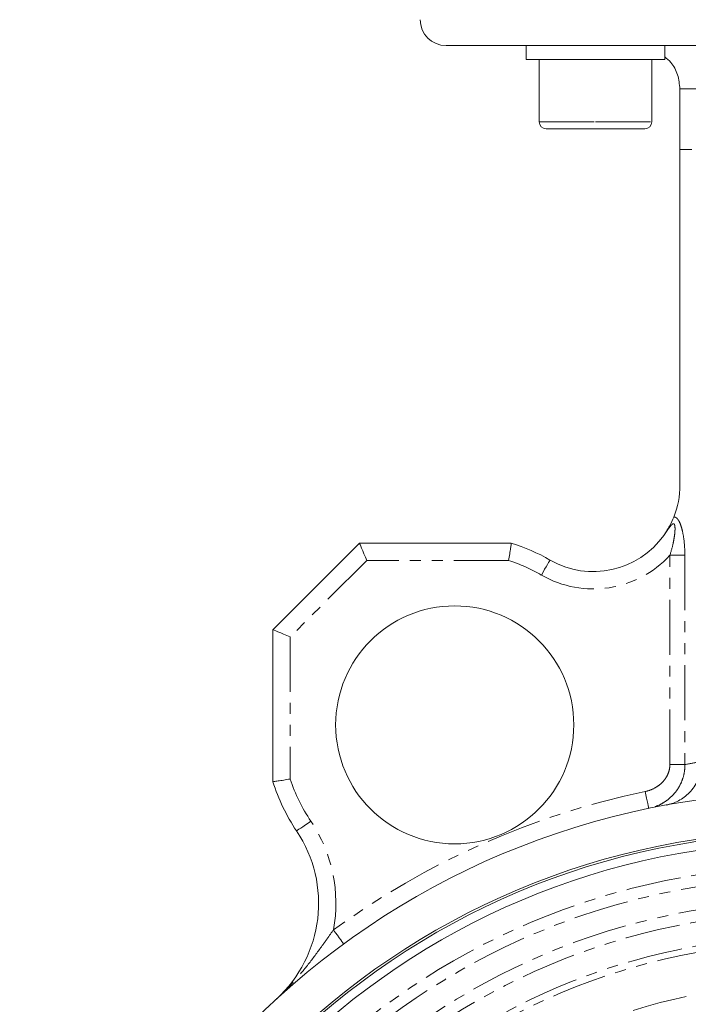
# Model space of a CAD drawing. Header units: millimetres. Extents: x -114 to 331, y -285 to 420.
# Tile 3 of 29: x -114 to -37, y 146 to 260. Entities that reach past the tile are written whole.
import ezdxf

# ---------------------------------------------------------------- set-up
doc = ezdxf.new("R2010")
doc.units = ezdxf.units.MM
doc.linetypes.add('PHANTOM', pattern=[12.7, 6.35, -1.27, 1.27, -1.27, 1.27, -1.27])

msp = doc.modelspace()

# ---------------------------------------------------------------- linework, layer by layer
at = {"color": 7, "linetype": 'Continuous', "lineweight": 15}
for p, q in [((-55.15, 257.06), (-64.61, 257.06)), ((-55.36, 257.06), (-55.36, 255.46)), ((-49.16, 257.06), (-55.15, 257.06)), ((3.94, 257.06), (-49.16, 257.06)), ((-39.36, 255.46), (-39.36, 257.06)), ((-47.36, 255.46), (-55.36, 255.46)), ((-53.86, 255.46), (-53.86, 248.26)), ((-39.36, 255.46), (-47.36, 255.46)), ((-40.86, 248.26), (-40.86, 255.46)), ((-37.61, 245.06), (-37.61, 252.06)), ((-47.36, 247.46), (-53.06, 247.46)), ((-41.66, 247.46), (-47.36, 247.46)), ((-36.25, 245.06), (-37.61, 245.06)), ((-37.61, 206.27), (-37.61, 245.06)), ((-84.61, 189.56), (-74.61, 199.56)), ((-74.61, 199.56), (-57.08, 199.56)), ((-84.61, 171.98), (-84.61, 189.56))]:
    msp.add_line(p, q, dxfattribs=at)
at = {"color": 8, "linetype": 'PHANTOM', "lineweight": 0}
for p, q in [((-7.61, 252.06), (-37.61, 252.06)), ((-53.86, 248.26), (-47.36, 248.26)), ((-47.36, 248.26), (-40.86, 248.26)), ((-37.03, 198.16), (-38.77, 198.16)), ((-38.77, 173.97), (-38.77, 198.16)), ((-37.03, 198.16), (-37.03, 173.97)), ((-73.78, 197.56), (-82.61, 188.73)), ((-57.39, 197.56), (-73.78, 197.56)), ((-82.61, 188.73), (-82.61, 172.3)), ((-37.03, 173.97), (-38.77, 173.97))]:
    msp.add_line(p, q, dxfattribs=at)
at = {"color": 7, "linetype": 'Continuous', "lineweight": 15, "flags": 128}
for points in [[(-74.61, 199.56), (-74.6, 199.52), (-74.55, 199.41), (-74.47, 199.22), (-74.37, 198.98), (-74.24, 198.67), (-74.1, 198.33), (-73.94, 197.95), (-73.78, 197.56)], [(-84.61, 189.56), (-84.57, 189.55), (-84.46, 189.5), (-84.27, 189.42), (-84.03, 189.32), (-83.72, 189.19), (-83.38, 189.05), (-83, 188.89), (-82.61, 188.73)]]:
    msp.add_lwpolyline(points, dxfattribs=at)
at = {"color": 8, "linetype": 'PHANTOM', "lineweight": 0, "flags": 128}
for points in [[(-52.61, 197.61), (-52.63, 197.57), (-52.69, 197.47), (-52.78, 197.31), (-52.91, 197.1), (-53.06, 196.84), (-53.23, 196.54), (-53.42, 196.21), (-53.61, 195.87)], [(-41.21, 168.9), (-41.22, 168.93), (-41.24, 169.05), (-41.28, 169.23), (-41.33, 169.47), (-41.39, 169.77), (-41.46, 170.1), (-41.54, 170.47), (-41.62, 170.85)], [(-81.89, 166.3), (-81.85, 166.32), (-81.76, 166.38), (-81.61, 166.49), (-81.4, 166.63), (-81.15, 166.79), (-80.86, 166.99), (-80.55, 167.2), (-80.23, 167.41)], [(-76.45, 153.24), (-76.47, 153.27), (-76.54, 153.36), (-76.65, 153.51), (-76.79, 153.71), (-76.97, 153.96), (-77.17, 154.24), (-77.4, 154.54), (-77.63, 154.85)]]:
    msp.add_lwpolyline(points, dxfattribs=at)
at = {"color": 7, "linetype": 'Continuous', "lineweight": 15}
for centre, radius in [((-63.62, 178.56), 13.75), ((-22.61, 79.56), 91.25), ((-22.61, 79.56), 86.75), ((-22.61, 79.56), 86.5), ((-22.61, 79.56), 85.47)]:
    msp.add_circle(centre, radius, dxfattribs=at)
at = {"color": 8, "linetype": 'PHANTOM', "lineweight": 0}
for radius in [82.68, 81.32, 78.68, 77.32, 74.57, 73.83, 69.07]:
    msp.add_circle((-22.61, 79.56), radius, dxfattribs=at)
at = {"color": 7, "linetype": 'Continuous', "lineweight": 15}
for centre, radius, start, end in [((-64.61, 260.06), 3, 180, 270), ((-53.06, 248.26), 0.8, 180, 270), ((-41.66, 248.26), 0.8, 270, 0), ((-47.61, 206.27), 10, 338.3134, 360), ((-47.61, 206.27), 10, 239.9906, 324.7843), ((-63.62, 178.56), 22, 59.9906, 72.7138), ((-63.62, 178.56), 22, 197.381, 213.8544), ((-94.34, 157.94), 15, 312.4634, 33.8544)]:
    msp.add_arc(centre, radius, start, end, dxfattribs=at)
at = {"color": 8, "linetype": 'PHANTOM', "lineweight": 0}
for centre, radius, start, end in [((-47.61, 206.27), 12, 239.9906, 317.4857), ((-63.62, 178.56), 20, 59.9906, 71.8631), ((-18.28, 79.56), 96.25, 100.2325, 101.235), ((-63.62, 178.56), 20, 198.2364, 213.8544), ((-22.61, 79.56), 93.25, 101.7611, 126.1546), ((-94.34, 157.94), 17, 349.5311, 33.8544)]:
    msp.add_arc(centre, radius, start, end, dxfattribs=at)
at = {"color": 7, "linetype": 'Continuous', "lineweight": 15}
for points, knots in [([(-39.36, 255.77), (-39.12, 255.57), (-38.46, 255.02), (-37.78, 253.71), (-37.67, 252.61), (-37.61, 252.06)], [0, 0, 0, 0, 0.225109, 0.612475, 1, 1, 1, 1]), ([(-38.32, 202.57), (-38.45, 202.24), (-38.61, 201.88), (-38.9, 201.35), (-39, 201.18), (-39.21, 200.84), (-39.33, 200.66), (-39.44, 200.5)], [0, 0, 0, 0, 0.5, 0.5, 0.75, 0.75, 1, 1, 1, 1]), ([(-57.08, 199.56), (-57.08, 199.56), (-57.08, 199.55), (-57.09, 199.5), (-57.09, 199.46), (-57.11, 199.36), (-57.12, 199.3), (-57.14, 199.15), (-57.16, 199.06), (-57.2, 198.79), (-57.23, 198.56), (-57.31, 198.08), (-57.35, 197.82), (-57.39, 197.56)], [0, 0, 0, 0, 0.125, 0.125, 0.25, 0.25, 0.375, 0.375, 0.5, 0.5, 0.75, 0.75, 1, 1, 1, 1]), ([(-35.11, 174.21), (-35.11, 173.85), (-35.15, 173.5), (-35.26, 173), (-35.3, 172.84), (-35.4, 172.52), (-35.46, 172.37), (-35.65, 171.93), (-35.8, 171.66), (-36.13, 171.17), (-36.31, 170.95), (-36.69, 170.55), (-36.9, 170.37), (-37.33, 170.05), (-37.55, 169.91), (-38, 169.67), (-38.23, 169.57), (-38.59, 169.44), (-38.71, 169.41), (-38.96, 169.34), (-39.08, 169.31), (-39.2, 169.29)], [0, 0, 0, 0, 0.125, 0.125, 0.1875, 0.1875, 0.25, 0.25, 0.375, 0.375, 0.5, 0.5, 0.625, 0.625, 0.75, 0.75, 0.875, 0.875, 0.9375, 0.9375, 1, 1, 1, 1]), ([(-84.61, 171.98), (-84.61, 171.98), (-84.6, 171.99), (-84.55, 171.99), (-84.51, 172), (-84.41, 172.01), (-84.35, 172.02), (-84.2, 172.05), (-84.11, 172.06), (-83.84, 172.1), (-83.61, 172.14), (-83.13, 172.21), (-82.87, 172.26), (-82.61, 172.3)], [0, 0, 0, 0, 0.125, 0.125, 0.25, 0.25, 0.375, 0.375, 0.5, 0.5, 0.75, 0.75, 1, 1, 1, 1])]:
    msp.add_open_spline(points, degree=3, knots=knots, dxfattribs=at)
at = {"color": 8, "linetype": 'PHANTOM', "lineweight": 0}
for points, knots in [([(-38.32, 202.57), (-38.26, 202.58), (-38.2, 202.57), (-38.09, 202.53), (-38.03, 202.5), (-37.92, 202.4), (-37.87, 202.34), (-37.77, 202.21), (-37.73, 202.13), (-37.6, 201.89), (-37.53, 201.7), (-37.41, 201.31), (-37.35, 201.1), (-37.21, 200.46), (-37.14, 200), (-37.06, 199.09), (-37.03, 198.63), (-37.03, 198.16)], [0, 0, 0, 0, 0.0625, 0.0625, 0.125, 0.125, 0.1875, 0.1875, 0.25, 0.25, 0.375, 0.375, 0.5, 0.5, 0.75, 0.75, 1, 1, 1, 1]), ([(-38.77, 198.16), (-38.61, 198.64), (-38.48, 199.12), (-38.33, 199.84), (-38.29, 200.08), (-38.21, 200.57), (-38.19, 200.81), (-38.17, 201.17), (-38.17, 201.29), (-38.19, 201.51), (-38.2, 201.62), (-38.25, 201.75), (-38.28, 201.79), (-38.34, 201.82), (-38.38, 201.81), (-38.49, 201.76), (-38.56, 201.69), (-38.7, 201.53), (-38.77, 201.44), (-38.9, 201.26), (-38.97, 201.17), (-39.17, 200.89), (-39.31, 200.69), (-39.44, 200.5)], [0, 0, 0, 0, 0.25, 0.25, 0.375, 0.375, 0.5, 0.5, 0.5625, 0.5625, 0.625, 0.625, 0.65625, 0.65625, 0.6875, 0.6875, 0.75, 0.75, 0.8125, 0.8125, 0.875, 0.875, 1, 1, 1, 1]), ([(-41.62, 170.85), (-41.24, 170.93), (-40.89, 171.06), (-40.39, 171.33), (-40.23, 171.43), (-39.92, 171.66), (-39.78, 171.78), (-39.51, 172.05), (-39.39, 172.2), (-39.18, 172.51), (-39.08, 172.68), (-38.93, 173.03), (-38.87, 173.21), (-38.79, 173.58), (-38.77, 173.77), (-38.77, 173.97)], [0, 0, 0, 0, 0.25, 0.25, 0.375, 0.375, 0.5, 0.5, 0.625, 0.625, 0.75, 0.75, 0.875, 0.875, 1, 1, 1, 1]), ([(-37.03, 173.97), (-37.03, 173.66), (-37.05, 173.36), (-37.15, 172.77), (-37.23, 172.48), (-37.43, 171.92), (-37.56, 171.65), (-37.86, 171.13), (-38.03, 170.89), (-38.41, 170.44), (-38.62, 170.23), (-39.07, 169.85), (-39.32, 169.68), (-39.82, 169.38), (-40.09, 169.25), (-40.63, 169.04), (-40.92, 168.96), (-41.21, 168.9)], [0, 0, 0, 0, 0.125, 0.125, 0.25, 0.25, 0.375, 0.375, 0.5, 0.5, 0.625, 0.625, 0.75, 0.75, 0.875, 0.875, 1, 1, 1, 1]), ([(-77.63, 154.85), (-77.89, 154.49), (-78.14, 154.14), (-78.65, 153.42), (-78.91, 153.06), (-79.68, 152), (-80.19, 151.31), (-81.27, 149.97), (-81.82, 149.32), (-82.69, 148.37), (-82.99, 148.07), (-83.59, 147.46), (-83.9, 147.17), (-84.22, 146.88)], [0, 0, 0, 0, 0.125, 0.125, 0.25, 0.25, 0.5, 0.5, 0.75, 0.75, 0.875, 0.875, 1, 1, 1, 1])]:
    msp.add_open_spline(points, degree=3, knots=knots, dxfattribs=at)

doc.saveas('drawing.dxf')
